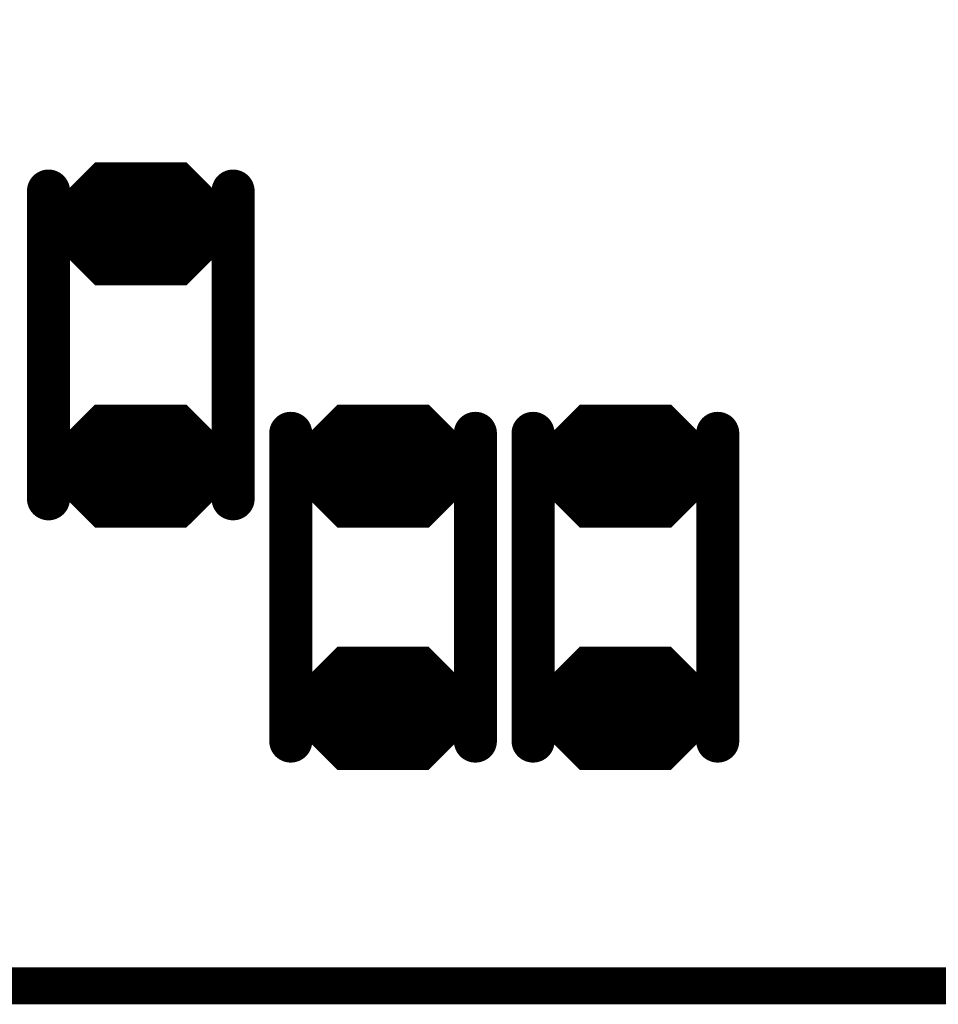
# Model space of a CAD drawing. Extents: x 0 to 8.86, y -3.29 to 6.3.
# Tile 45 of 129: x 7.27 to 7.42, y 1.37 to 1.53. Entities that reach past the tile are written whole.
import ezdxf

# ---------------------------------------------------------------- set-up
doc = ezdxf.new("R2010")
doc.units = 0
doc.layers.get('0').update_dxf_attribs({"color": 3, "linetype": 'CONTINUOUS'})

# ---------------------------------------------------------------- blocks, each defined once
blk = doc.blocks.new('PAD_R1')
at = {"const_width": 0.5}
blk.add_lwpolyline([(0.25, 0, 1), (-0.25, 0, 1)], format="xyb", close=True, dxfattribs=at)

msp = doc.modelspace()

# ---------------------------------------------------------------- linework, layer by layer
for p, q in [((7.27545, 1.49711), (7.2828, 1.50446)), ((7.29723, 1.50446), (7.30458, 1.49711)), ((7.27545, 1.49711), (7.30458, 1.49711)), ((7.27545, 1.49281), (7.30458, 1.49281)), ((7.27545, 1.49281), (7.2828, 1.48546)), ((7.29723, 1.48546), (7.30458, 1.49281)), ((7.27541, 1.45774), (7.28276, 1.46509)), ((7.29719, 1.46509), (7.30454, 1.45774)), ((7.31482, 1.45774), (7.32217, 1.46509)), ((7.3366, 1.46509), (7.34395, 1.45774)), ((7.35419, 1.45774), (7.36154, 1.46509)), ((7.37597, 1.46509), (7.38332, 1.45774)), ((7.27541, 1.45774), (7.30454, 1.45774)), ((7.31482, 1.45774), (7.34395, 1.45774)), ((7.35419, 1.45774), (7.38332, 1.45774)), ((7.27541, 1.45344), (7.30454, 1.45344)), ((7.27541, 1.45344), (7.28276, 1.44609)), ((7.29719, 1.44609), (7.30454, 1.45344)), ((7.31482, 1.45344), (7.34395, 1.45344)), ((7.31482, 1.45344), (7.32217, 1.44609)), ((7.3366, 1.44609), (7.34395, 1.45344)), ((7.35419, 1.45344), (7.38332, 1.45344)), ((7.35419, 1.45344), (7.36154, 1.44609)), ((7.37597, 1.44609), (7.38332, 1.45344)), ((7.31478, 1.41837), (7.32213, 1.42572)), ((7.33656, 1.42572), (7.34391, 1.41837)), ((7.35415, 1.41837), (7.3615, 1.42572)), ((7.37593, 1.42572), (7.38328, 1.41837)), ((7.31478, 1.41837), (7.34391, 1.41837)), ((7.35415, 1.41837), (7.38328, 1.41837)), ((7.31478, 1.41408), (7.34391, 1.41408)), ((7.31478, 1.41408), (7.32213, 1.40673)), ((7.33656, 1.40673), (7.34391, 1.41408)), ((7.35415, 1.41408), (7.38328, 1.41408)), ((7.35415, 1.41408), (7.3615, 1.40673)), ((7.37593, 1.40673), (7.38328, 1.41408))]:
    msp.add_line(p, q)
for points, const_width in [([(7.0885, 2.15813), (7.7715, 2.15813), (7.7995, 2.13013), (7.7995, 1.38913), (7.7815, 1.37113), (7.0795, 1.37113), (7.0585, 1.39213), (7.0585, 2.14213), (7.0745, 2.15813)], 0.006), ([(7.29702, 1.50396), (7.30478, 1.49619), (7.30478, 1.49372), (7.29702, 1.48596), (7.28301, 1.48596), (7.27524, 1.49372), (7.27524, 1.49619), (7.28301, 1.50396)], 0.002), ([(7.29698, 1.46459), (7.30474, 1.45683), (7.30474, 1.45436), (7.29698, 1.44659), (7.28297, 1.44659), (7.27521, 1.45436), (7.27521, 1.45683), (7.28297, 1.46459)], 0.002), ([(7.33639, 1.46459), (7.34415, 1.45682), (7.34415, 1.45435), (7.33639, 1.44659), (7.32238, 1.44659), (7.31461, 1.45435), (7.31461, 1.45682), (7.32238, 1.46459)], 0.002), ([(7.37576, 1.46459), (7.38353, 1.45682), (7.38353, 1.45435), (7.37576, 1.44659), (7.36175, 1.44659), (7.35399, 1.45435), (7.35399, 1.45682), (7.36175, 1.46459)], 0.002), ([(7.33635, 1.42523), (7.34411, 1.41746), (7.34411, 1.41499), (7.33635, 1.40723), (7.32234, 1.40723), (7.31457, 1.41499), (7.31457, 1.41746), (7.32234, 1.42523)], 0.002), ([(7.37572, 1.42523), (7.38348, 1.41746), (7.38348, 1.41499), (7.37572, 1.40723), (7.36171, 1.40723), (7.35394, 1.41499), (7.35394, 1.41746), (7.36171, 1.42523)], 0.002)]:
    msp.add_lwpolyline(points, close=True, dxfattribs=dict(const_width=const_width))
for points, const_width in [([(7.27787, 1.49811), (7.28322, 1.50346), (7.29681, 1.50346), (7.30216, 1.49811)], 0.003), ([(7.28363, 1.50245), (7.2964, 1.50245)], 0.005), ([(7.27499, 1.50028), (7.27499, 1.45028)], 0.007), ([(7.27499, 1.50028), (7.27499, 1.45028)], 0.007), ([(7.30499, 1.50028), (7.30499, 1.45028)], 0.007), ([(7.30499, 1.50028), (7.30499, 1.45028)], 0.007), ([(7.28028, 1.49911), (7.29975, 1.49911)], 0.005), ([(7.27787, 1.49811), (7.30216, 1.49811)], 0.003), ([(7.27724, 1.49661), (7.30278, 1.49661)], 0.002), ([(7.27424, 1.49481), (7.30578, 1.49481)], 0.003), ([(7.27424, 1.49561), (7.30578, 1.49561)], 0.002), ([(7.27666, 1.49231), (7.30337, 1.49231)], 0.002), ([(7.27666, 1.49231), (7.28301, 1.48596)], 0.002), ([(7.27724, 1.49331), (7.30278, 1.49331)], 0.002), ([(7.27907, 1.49131), (7.30096, 1.49131)], 0.004), ([(7.27907, 1.49131), (7.28342, 1.48696)], 0.004), ([(7.28028, 1.4908), (7.29975, 1.4908)], 0.005), ([(7.29661, 1.48696), (7.30096, 1.49131)], 0.004), ([(7.29702, 1.48596), (7.30337, 1.49231)], 0.002), ([(7.28363, 1.48746), (7.2964, 1.48746)], 0.005), ([(7.28342, 1.48696), (7.29661, 1.48696)], 0.004), ([(7.28301, 1.48596), (7.29702, 1.48596)], 0.002), ([(7.27783, 1.45874), (7.28318, 1.46409), (7.29677, 1.46409), (7.30212, 1.45874)], 0.003), ([(7.28359, 1.46309), (7.29636, 1.46309)], 0.005), ([(7.31436, 1.46091), (7.31436, 1.41091)], 0.007), ([(7.31436, 1.46091), (7.31436, 1.41091)], 0.007), ([(7.31724, 1.45874), (7.32259, 1.46409), (7.33618, 1.46409), (7.34153, 1.45874)], 0.003), ([(7.323, 1.46308), (7.33577, 1.46308)], 0.005), ([(7.34436, 1.46091), (7.34436, 1.41091)], 0.007), ([(7.34436, 1.46091), (7.34436, 1.41091)], 0.007), ([(7.35374, 1.46091), (7.35374, 1.41091)], 0.007), ([(7.35374, 1.46091), (7.35374, 1.41091)], 0.007), ([(7.35661, 1.45874), (7.36196, 1.46409), (7.37555, 1.46409), (7.3809, 1.45874)], 0.003), ([(7.36237, 1.46308), (7.37514, 1.46308)], 0.005), ([(7.38374, 1.46091), (7.38374, 1.41091)], 0.007), ([(7.38374, 1.46091), (7.38374, 1.41091)], 0.007), ([(7.28024, 1.45974), (7.29971, 1.45974)], 0.005), ([(7.31965, 1.45974), (7.33912, 1.45974)], 0.005), ([(7.35902, 1.45974), (7.37849, 1.45974)], 0.005), ([(7.27783, 1.45874), (7.30212, 1.45874)], 0.003), ([(7.31724, 1.45874), (7.34153, 1.45874)], 0.003), ([(7.35661, 1.45874), (7.3809, 1.45874)], 0.003), ([(7.27721, 1.45724), (7.30274, 1.45724)], 0.002), ([(7.31661, 1.45724), (7.34215, 1.45724)], 0.002), ([(7.35599, 1.45724), (7.38152, 1.45724)], 0.002), ([(7.27421, 1.45544), (7.30574, 1.45544)], 0.003), ([(7.27421, 1.45624), (7.30574, 1.45624)], 0.002), ([(7.31361, 1.45544), (7.34515, 1.45544)], 0.003), ([(7.31361, 1.45624), (7.34515, 1.45624)], 0.002), ([(7.35299, 1.45544), (7.38453, 1.45544)], 0.003), ([(7.35299, 1.45624), (7.38453, 1.45624)], 0.002), ([(7.27721, 1.45394), (7.30274, 1.45394)], 0.002), ([(7.31661, 1.45394), (7.34215, 1.45394)], 0.002), ([(7.35599, 1.45394), (7.38152, 1.45394)], 0.002), ([(7.27662, 1.45294), (7.30333, 1.45294)], 0.002), ([(7.27662, 1.45294), (7.28297, 1.44659)], 0.002), ([(7.27903, 1.45194), (7.30092, 1.45194)], 0.004), ([(7.27903, 1.45194), (7.28338, 1.44759)], 0.004), ([(7.28024, 1.45144), (7.29971, 1.45144)], 0.005), ([(7.29657, 1.44759), (7.30092, 1.45194)], 0.004), ([(7.29698, 1.44659), (7.30333, 1.45294)], 0.002), ([(7.31603, 1.45294), (7.34274, 1.45294)], 0.002), ([(7.31603, 1.45294), (7.32238, 1.44659)], 0.002), ([(7.31844, 1.45194), (7.34033, 1.45194)], 0.004), ([(7.31844, 1.45194), (7.32279, 1.44759)], 0.004), ([(7.31965, 1.45143), (7.33912, 1.45143)], 0.005), ([(7.33598, 1.44759), (7.34033, 1.45194)], 0.004), ([(7.33639, 1.44659), (7.34274, 1.45294)], 0.002), ([(7.3554, 1.45294), (7.38211, 1.45294)], 0.002), ([(7.3554, 1.45294), (7.36175, 1.44659)], 0.002), ([(7.35781, 1.45194), (7.3797, 1.45194)], 0.004), ([(7.35781, 1.45194), (7.36216, 1.44759)], 0.004), ([(7.35902, 1.45143), (7.37849, 1.45143)], 0.005), ([(7.37535, 1.44759), (7.3797, 1.45194)], 0.004), ([(7.37576, 1.44659), (7.38211, 1.45294)], 0.002), ([(7.28359, 1.44809), (7.29636, 1.44809)], 0.005), ([(7.323, 1.44809), (7.33577, 1.44809)], 0.005), ([(7.36237, 1.44809), (7.37514, 1.44809)], 0.005), ([(7.28338, 1.44759), (7.29657, 1.44759)], 0.004), ([(7.32279, 1.44759), (7.33598, 1.44759)], 0.004), ([(7.36216, 1.44759), (7.37535, 1.44759)], 0.004), ([(7.28297, 1.44659), (7.29698, 1.44659)], 0.002), ([(7.32238, 1.44659), (7.33639, 1.44659)], 0.002), ([(7.36175, 1.44659), (7.37576, 1.44659)], 0.002), ([(7.3172, 1.41938), (7.32255, 1.42473), (7.33614, 1.42473), (7.34149, 1.41938)], 0.003), ([(7.32296, 1.42372), (7.33573, 1.42372)], 0.005), ([(7.35657, 1.41938), (7.36192, 1.42473), (7.37551, 1.42473), (7.38086, 1.41938)], 0.003), ([(7.36233, 1.42372), (7.3751, 1.42372)], 0.005), ([(7.31961, 1.42037), (7.33908, 1.42037)], 0.005), ([(7.35898, 1.42037), (7.37845, 1.42037)], 0.005), ([(7.3172, 1.41938), (7.34149, 1.41938)], 0.003), ([(7.35657, 1.41938), (7.38086, 1.41938)], 0.003), ([(7.31358, 1.41688), (7.34511, 1.41688)], 0.002), ([(7.31658, 1.41788), (7.34211, 1.41788)], 0.002), ([(7.35294, 1.41688), (7.38448, 1.41688)], 0.002), ([(7.35594, 1.41788), (7.38148, 1.41788)], 0.002), ([(7.31358, 1.41608), (7.34511, 1.41608)], 0.003), ([(7.35294, 1.41608), (7.38448, 1.41608)], 0.003), ([(7.31599, 1.41358), (7.3427, 1.41358)], 0.002), ([(7.31599, 1.41358), (7.32234, 1.40723)], 0.002), ([(7.31658, 1.41458), (7.34211, 1.41458)], 0.002), ([(7.3184, 1.41258), (7.34029, 1.41258)], 0.004), ([(7.3184, 1.41258), (7.32275, 1.40823)], 0.004), ([(7.31961, 1.41207), (7.33908, 1.41207)], 0.005), ([(7.33594, 1.40823), (7.34029, 1.41258)], 0.004), ([(7.33635, 1.40723), (7.3427, 1.41358)], 0.002), ([(7.35536, 1.41358), (7.38207, 1.41358)], 0.002), ([(7.35536, 1.41358), (7.36171, 1.40723)], 0.002), ([(7.35594, 1.41458), (7.38148, 1.41458)], 0.002), ([(7.35777, 1.41258), (7.37966, 1.41258)], 0.004), ([(7.35777, 1.41258), (7.36212, 1.40823)], 0.004), ([(7.35898, 1.41207), (7.37845, 1.41207)], 0.005), ([(7.37531, 1.40823), (7.37966, 1.41258)], 0.004), ([(7.37572, 1.40723), (7.38207, 1.41358)], 0.002), ([(7.32296, 1.40873), (7.33573, 1.40873)], 0.005), ([(7.36233, 1.40873), (7.3751, 1.40873)], 0.005), ([(7.32275, 1.40823), (7.33594, 1.40823)], 0.004), ([(7.36212, 1.40823), (7.37531, 1.40823)], 0.004), ([(7.32234, 1.40723), (7.33635, 1.40723)], 0.002), ([(7.36171, 1.40723), (7.37572, 1.40723)], 0.002)]:
    msp.add_lwpolyline(points, dxfattribs=dict(const_width=const_width))

# ---------------------------------------------------------------- block references
for p, xscale, yscale in [((7.28363, 1.50245), 0.005, 0.005), ((7.2964, 1.50245), 0.005, 0.005), ((7.27499, 1.50028), 0.007, 0.007), ((7.27499, 1.50028), 0.007, 0.007), ((7.30499, 1.50028), 0.007, 0.007), ((7.30499, 1.50028), 0.007, 0.007), ((7.28028, 1.49911), 0.005, 0.005), ((7.29975, 1.49911), 0.005, 0.005), ((7.27787, 1.49811), 0.003, 0.003), ((7.27787, 1.49811), 0.003, 0.003), ((7.30216, 1.49811), 0.003, 0.003), ((7.30216, 1.49811), 0.003, 0.003), ((7.27724, 1.49661), 0.002, 0.002), ((7.30278, 1.49661), 0.002, 0.002), ((7.27666, 1.49231), 0.002, 0.002), ((7.27666, 1.49231), 0.002, 0.002), ((7.27724, 1.49331), 0.002, 0.002), ((7.27907, 1.49131), 0.004, 0.004), ((7.27907, 1.49131), 0.004, 0.004), ((7.28028, 1.4908), 0.005, 0.005), ((7.29975, 1.4908), 0.005, 0.005), ((7.30096, 1.49131), 0.004, 0.004), ((7.30096, 1.49131), 0.004, 0.004), ((7.30278, 1.49331), 0.002, 0.002), ((7.30337, 1.49231), 0.002, 0.002), ((7.30337, 1.49231), 0.002, 0.002), ((7.28363, 1.48746), 0.005, 0.005), ((7.2964, 1.48746), 0.005, 0.005), ((7.28342, 1.48696), 0.004, 0.004), ((7.28342, 1.48696), 0.004, 0.004), ((7.29661, 1.48696), 0.004, 0.004), ((7.29661, 1.48696), 0.004, 0.004), ((7.28301, 1.48596), 0.002, 0.002), ((7.28301, 1.48596), 0.002, 0.002), ((7.29702, 1.48596), 0.002, 0.002), ((7.29702, 1.48596), 0.002, 0.002), ((7.28359, 1.46309), 0.005, 0.005), ((7.29636, 1.46309), 0.005, 0.005), ((7.31436, 1.46091), 0.007, 0.007), ((7.31436, 1.46091), 0.007, 0.007), ((7.323, 1.46308), 0.005, 0.005), ((7.33577, 1.46308), 0.005, 0.005), ((7.34436, 1.46091), 0.007, 0.007), ((7.34436, 1.46091), 0.007, 0.007), ((7.35374, 1.46091), 0.007, 0.007), ((7.35374, 1.46091), 0.007, 0.007), ((7.36237, 1.46308), 0.005, 0.005), ((7.37514, 1.46308), 0.005, 0.005), ((7.38374, 1.46091), 0.007, 0.007), ((7.38374, 1.46091), 0.007, 0.007), ((7.28024, 1.45974), 0.005, 0.005), ((7.29971, 1.45974), 0.005, 0.005), ((7.31965, 1.45974), 0.005, 0.005), ((7.33912, 1.45974), 0.005, 0.005), ((7.35902, 1.45974), 0.005, 0.005), ((7.37849, 1.45974), 0.005, 0.005), ((7.27783, 1.45874), 0.003, 0.003), ((7.27783, 1.45874), 0.003, 0.003), ((7.30212, 1.45874), 0.003, 0.003), ((7.30212, 1.45874), 0.003, 0.003), ((7.31724, 1.45874), 0.003, 0.003), ((7.31724, 1.45874), 0.003, 0.003), ((7.34153, 1.45874), 0.003, 0.003), ((7.34153, 1.45874), 0.003, 0.003), ((7.35661, 1.45874), 0.003, 0.003), ((7.35661, 1.45874), 0.003, 0.003), ((7.3809, 1.45874), 0.003, 0.003), ((7.3809, 1.45874), 0.003, 0.003), ((7.27721, 1.45724), 0.002, 0.002), ((7.30274, 1.45724), 0.002, 0.002), ((7.31661, 1.45724), 0.002, 0.002), ((7.34215, 1.45724), 0.002, 0.002), ((7.35599, 1.45724), 0.002, 0.002), ((7.38152, 1.45724), 0.002, 0.002), ((7.27721, 1.45394), 0.002, 0.002), ((7.30274, 1.45394), 0.002, 0.002), ((7.31661, 1.45394), 0.002, 0.002), ((7.34215, 1.45394), 0.002, 0.002), ((7.35599, 1.45394), 0.002, 0.002), ((7.38152, 1.45394), 0.002, 0.002), ((7.27499, 1.45028), 0.007, 0.007), ((7.27499, 1.45028), 0.007, 0.007), ((7.27662, 1.45294), 0.002, 0.002), ((7.27662, 1.45294), 0.002, 0.002), ((7.27903, 1.45194), 0.004, 0.004), ((7.27903, 1.45194), 0.004, 0.004), ((7.28024, 1.45144), 0.005, 0.005), ((7.29971, 1.45144), 0.005, 0.005), ((7.30092, 1.45194), 0.004, 0.004), ((7.30092, 1.45194), 0.004, 0.004), ((7.30499, 1.45028), 0.007, 0.007), ((7.30499, 1.45028), 0.007, 0.007), ((7.30333, 1.45294), 0.002, 0.002), ((7.30333, 1.45294), 0.002, 0.002), ((7.31603, 1.45294), 0.002, 0.002), ((7.31603, 1.45294), 0.002, 0.002), ((7.31844, 1.45194), 0.004, 0.004), ((7.31844, 1.45194), 0.004, 0.004), ((7.31965, 1.45143), 0.005, 0.005), ((7.33912, 1.45143), 0.005, 0.005), ((7.34033, 1.45194), 0.004, 0.004), ((7.34033, 1.45194), 0.004, 0.004), ((7.34274, 1.45294), 0.002, 0.002), ((7.34274, 1.45294), 0.002, 0.002), ((7.3554, 1.45294), 0.002, 0.002), ((7.3554, 1.45294), 0.002, 0.002), ((7.35781, 1.45194), 0.004, 0.004), ((7.35781, 1.45194), 0.004, 0.004), ((7.35902, 1.45143), 0.005, 0.005), ((7.37849, 1.45143), 0.005, 0.005), ((7.3797, 1.45194), 0.004, 0.004), ((7.3797, 1.45194), 0.004, 0.004), ((7.38211, 1.45294), 0.002, 0.002), ((7.38211, 1.45294), 0.002, 0.002), ((7.28359, 1.44809), 0.005, 0.005), ((7.29636, 1.44809), 0.005, 0.005), ((7.323, 1.44809), 0.005, 0.005), ((7.33577, 1.44809), 0.005, 0.005), ((7.36237, 1.44809), 0.005, 0.005), ((7.37514, 1.44809), 0.005, 0.005), ((7.28338, 1.44759), 0.004, 0.004), ((7.28338, 1.44759), 0.004, 0.004), ((7.29657, 1.44759), 0.004, 0.004), ((7.29657, 1.44759), 0.004, 0.004), ((7.32279, 1.44759), 0.004, 0.004), ((7.32279, 1.44759), 0.004, 0.004), ((7.33598, 1.44759), 0.004, 0.004), ((7.33598, 1.44759), 0.004, 0.004), ((7.36216, 1.44759), 0.004, 0.004), ((7.36216, 1.44759), 0.004, 0.004), ((7.37535, 1.44759), 0.004, 0.004), ((7.37535, 1.44759), 0.004, 0.004), ((7.28297, 1.44659), 0.002, 0.002), ((7.28297, 1.44659), 0.002, 0.002), ((7.29698, 1.44659), 0.002, 0.002), ((7.29698, 1.44659), 0.002, 0.002), ((7.32238, 1.44659), 0.002, 0.002), ((7.32238, 1.44659), 0.002, 0.002), ((7.33639, 1.44659), 0.002, 0.002), ((7.33639, 1.44659), 0.002, 0.002), ((7.36175, 1.44659), 0.002, 0.002), ((7.36175, 1.44659), 0.002, 0.002), ((7.37576, 1.44659), 0.002, 0.002), ((7.37576, 1.44659), 0.002, 0.002), ((7.32296, 1.42372), 0.005, 0.005), ((7.33573, 1.42372), 0.005, 0.005), ((7.36233, 1.42372), 0.005, 0.005), ((7.3751, 1.42372), 0.005, 0.005), ((7.31961, 1.42037), 0.005, 0.005), ((7.33908, 1.42037), 0.005, 0.005), ((7.35898, 1.42037), 0.005, 0.005), ((7.37845, 1.42037), 0.005, 0.005), ((7.3172, 1.41938), 0.003, 0.003), ((7.3172, 1.41938), 0.003, 0.003), ((7.34149, 1.41938), 0.003, 0.003), ((7.34149, 1.41938), 0.003, 0.003), ((7.35657, 1.41938), 0.003, 0.003), ((7.35657, 1.41938), 0.003, 0.003), ((7.38086, 1.41938), 0.003, 0.003), ((7.38086, 1.41938), 0.003, 0.003), ((7.31658, 1.41788), 0.002, 0.002), ((7.34211, 1.41788), 0.002, 0.002), ((7.35594, 1.41788), 0.002, 0.002), ((7.38148, 1.41788), 0.002, 0.002), ((7.31436, 1.41091), 0.007, 0.007), ((7.31436, 1.41091), 0.007, 0.007), ((7.31599, 1.41358), 0.002, 0.002), ((7.31599, 1.41358), 0.002, 0.002), ((7.31658, 1.41458), 0.002, 0.002), ((7.3184, 1.41258), 0.004, 0.004), ((7.3184, 1.41258), 0.004, 0.004), ((7.31961, 1.41207), 0.005, 0.005), ((7.33908, 1.41207), 0.005, 0.005), ((7.34029, 1.41258), 0.004, 0.004), ((7.34029, 1.41258), 0.004, 0.004), ((7.34436, 1.41091), 0.007, 0.007), ((7.34436, 1.41091), 0.007, 0.007), ((7.34211, 1.41458), 0.002, 0.002), ((7.3427, 1.41358), 0.002, 0.002), ((7.3427, 1.41358), 0.002, 0.002), ((7.35374, 1.41091), 0.007, 0.007), ((7.35374, 1.41091), 0.007, 0.007), ((7.35536, 1.41358), 0.002, 0.002), ((7.35536, 1.41358), 0.002, 0.002), ((7.35594, 1.41458), 0.002, 0.002), ((7.35777, 1.41258), 0.004, 0.004), ((7.35777, 1.41258), 0.004, 0.004), ((7.35898, 1.41207), 0.005, 0.005), ((7.37845, 1.41207), 0.005, 0.005), ((7.37966, 1.41258), 0.004, 0.004), ((7.37966, 1.41258), 0.004, 0.004), ((7.38374, 1.41091), 0.007, 0.007), ((7.38374, 1.41091), 0.007, 0.007), ((7.38148, 1.41458), 0.002, 0.002), ((7.38207, 1.41358), 0.002, 0.002), ((7.38207, 1.41358), 0.002, 0.002), ((7.32296, 1.40873), 0.005, 0.005), ((7.33573, 1.40873), 0.005, 0.005), ((7.36233, 1.40873), 0.005, 0.005), ((7.3751, 1.40873), 0.005, 0.005), ((7.32275, 1.40823), 0.004, 0.004), ((7.32275, 1.40823), 0.004, 0.004), ((7.33594, 1.40823), 0.004, 0.004), ((7.33594, 1.40823), 0.004, 0.004), ((7.36212, 1.40823), 0.004, 0.004), ((7.36212, 1.40823), 0.004, 0.004), ((7.37531, 1.40823), 0.004, 0.004), ((7.37531, 1.40823), 0.004, 0.004), ((7.32234, 1.40723), 0.002, 0.002), ((7.32234, 1.40723), 0.002, 0.002), ((7.33635, 1.40723), 0.002, 0.002), ((7.33635, 1.40723), 0.002, 0.002), ((7.36171, 1.40723), 0.002, 0.002), ((7.36171, 1.40723), 0.002, 0.002), ((7.37572, 1.40723), 0.002, 0.002), ((7.37572, 1.40723), 0.002, 0.002)]:
    msp.add_blockref('PAD_R1', p, dxfattribs=dict(xscale=xscale, yscale=yscale))

doc.saveas('drawing.dxf')
